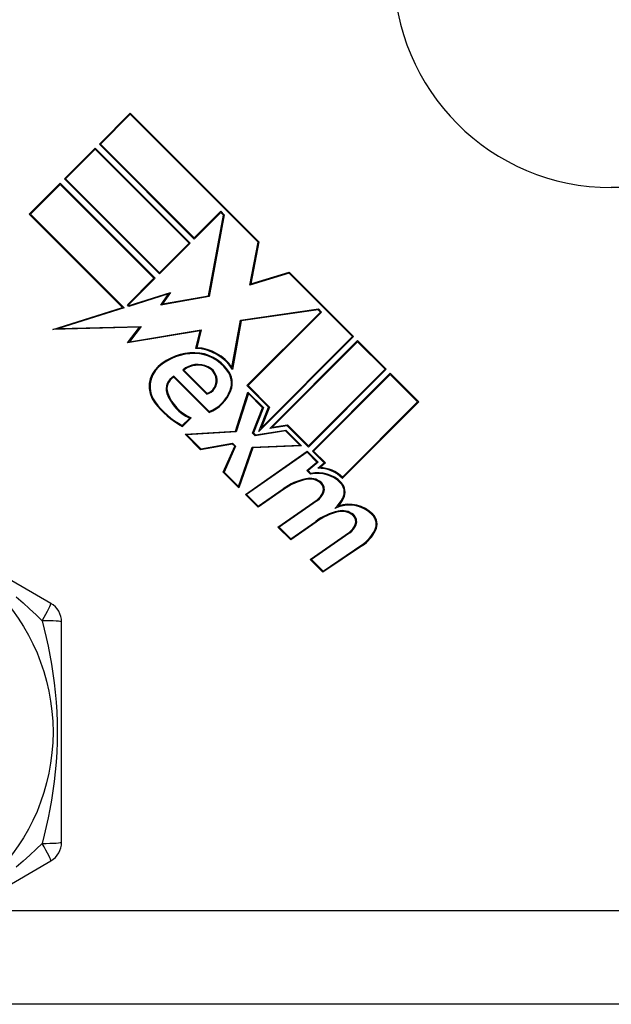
# Model space of a CAD drawing. Header units: inches. Extents: x 6 to 173, y 11 to 93.
# Tile 9 of 214: x 7.646 to 8.189, y 30.253 to 31.157. Entities that reach past the tile are written whole.
import ezdxf

# ---------------------------------------------------------------- set-up
doc = ezdxf.new("R2010")
doc.units = ezdxf.units.IN
doc.header["$MEASUREMENT"] = 0
doc.layers.add('Visible Edges(ANSI)', color=7, linetype='Continuous', lineweight=25)
doc.layers.add('Visible Tangent Edges(ANSI)', color=7, linetype='Continuous', lineweight=25)

msp = doc.modelspace()

# ---------------------------------------------------------------- linework, layer by layer
at = {"layer": 'Visible Edges(ANSI)'}
for p, q in [((7.71904, 31.04277), (7.74741, 31.07114)), ((7.74741, 31.07008), (7.7201, 31.04277)), ((7.74741, 31.07114), (7.86567, 30.95288)), ((7.86486, 30.95263), (7.74741, 31.07008)), ((7.80627, 30.95553), (7.71904, 31.04277)), ((7.7201, 31.04277), (7.80627, 30.95659)), ((7.68695, 31.01069), (7.71532, 31.03906)), ((7.71532, 31.038), (7.68801, 31.01069)), ((7.71532, 31.03906), (7.80256, 30.95182)), ((7.8015, 30.95182), (7.71532, 31.038)), ((7.6546, 30.97834), (7.68297, 31.00671)), ((7.68297, 31.00565), (7.65566, 30.97834)), ((7.68297, 31.00671), (7.77021, 30.91947)), ((7.76915, 30.91947), (7.68297, 31.00565)), ((7.77419, 30.92345), (7.68695, 31.01069)), ((7.68801, 31.01069), (7.77419, 30.92451)), ((8.23543, 31.00273), (8.18945, 31.00273)), ((7.74032, 30.89262), (7.6546, 30.97834)), ((7.65566, 30.97834), (7.74172, 30.89228)), ((7.80627, 30.95659), (7.83067, 30.98099)), ((7.83067, 30.97993), (7.80627, 30.95553)), ((7.83067, 30.98099), (7.83384, 30.97782)), ((7.83303, 30.97756), (7.83067, 30.97993)), ((7.81927, 30.90329), (7.83303, 30.97756)), ((7.83384, 30.97782), (7.81991, 30.90265)), ((7.77419, 30.92451), (7.8015, 30.95182)), ((7.80256, 30.95182), (7.77419, 30.92345)), ((7.85718, 30.91315), (7.86486, 30.95263)), ((7.86567, 30.95288), (7.85816, 30.91423)), ((7.8933, 30.92419), (7.85718, 30.91315)), ((7.85816, 30.91423), (7.89351, 30.92504)), ((7.95159, 30.86591), (7.8933, 30.92419)), ((7.89351, 30.92504), (7.95265, 30.86591)), ((7.74476, 30.89507), (7.76915, 30.91947)), ((7.77021, 30.91947), (7.74582, 30.89507)), ((7.74637, 30.89453), (7.78427, 30.90648)), ((7.78427, 30.90648), (7.77711, 30.89586)), ((7.78244, 30.90512), (7.74616, 30.89367)), ((7.7755, 30.89481), (7.78244, 30.90512)), ((7.81991, 30.90265), (7.7755, 30.89481)), ((7.77711, 30.89586), (7.81927, 30.90329)), ((7.67621, 30.87241), (7.74032, 30.89262)), ((7.74172, 30.89228), (7.68152, 30.8733)), ((7.74616, 30.89367), (7.74476, 30.89507)), ((7.74582, 30.89507), (7.74637, 30.89453)), ((7.84872, 30.88102), (7.92027, 30.89138)), ((7.92001, 30.89059), (7.84936, 30.88036)), ((7.85467, 30.82096), (7.92215, 30.88844)), ((7.92321, 30.88844), (7.85573, 30.82096)), ((7.92215, 30.88844), (7.92001, 30.89059)), ((7.92027, 30.89138), (7.92321, 30.88844)), ((7.84087, 30.83765), (7.84872, 30.88102)), ((7.84936, 30.88036), (7.84128, 30.83568)), ((7.75579, 30.87449), (7.67621, 30.87241)), ((7.68152, 30.8733), (7.75733, 30.87528)), ((7.74501, 30.86018), (7.75579, 30.87449)), ((7.81171, 30.87134), (7.74501, 30.86018)), ((7.75733, 30.87528), (7.74674, 30.86123)), ((7.74674, 30.86123), (7.81272, 30.87227)), ((7.80764, 30.855), (7.81171, 30.87134)), ((7.81272, 30.87227), (7.80859, 30.85571)), ((7.95265, 30.86591), (7.86557, 30.77883)), ((7.86764, 30.78196), (7.95159, 30.86591)), ((7.87575, 30.78158), (7.95636, 30.86219)), ((7.95636, 30.86113), (7.87791, 30.78269)), ((7.95636, 30.86219), (7.98261, 30.83594)), ((7.98155, 30.83594), (7.95636, 30.86113)), ((7.81772, 30.81309), (7.79561, 30.8352)), ((7.79673, 30.83515), (7.81794, 30.81393)), ((7.91115, 30.76554), (7.98155, 30.83594)), ((7.98261, 30.83594), (7.91115, 30.76448)), ((7.8198, 30.79617), (7.78745, 30.82852)), ((7.78759, 30.82943), (7.81998, 30.79705)), ((7.91486, 30.76077), (7.98632, 30.83223)), ((7.98632, 30.83117), (7.91592, 30.76077)), ((7.98632, 30.83223), (8.01257, 30.80598)), ((8.01151, 30.80598), (7.98632, 30.83117)), ((7.87455, 30.80107), (7.85467, 30.82096)), ((7.85573, 30.82096), (7.87544, 30.80125)), ((7.84419, 30.7792), (7.8556, 30.81499)), ((7.85594, 30.81359), (7.84475, 30.77848)), ((7.8556, 30.81499), (7.86991, 30.80068)), ((7.86903, 30.8005), (7.85594, 30.81359)), ((7.85969, 30.77736), (7.86903, 30.8005)), ((7.86991, 30.80068), (7.86057, 30.77754)), ((7.86557, 30.77883), (7.87455, 30.80107)), ((7.87544, 30.80125), (7.86764, 30.78196)), ((8.01257, 30.80598), (7.9423, 30.73571)), ((7.94231, 30.73678), (8.01151, 30.80598)), ((7.79526, 30.78436), (7.80205, 30.79114)), ((7.80336, 30.79139), (7.7954, 30.78344)), ((7.79779, 30.77628), (7.84419, 30.7792)), ((7.89021, 30.77932), (7.86216, 30.77488)), ((7.86242, 30.77568), (7.89047, 30.78012)), ((7.89154, 30.78409), (7.87575, 30.78158)), ((7.87791, 30.78269), (7.8918, 30.78489)), ((7.90318, 30.76635), (7.89021, 30.77932)), ((7.89047, 30.78012), (7.90492, 30.76567)), ((7.91115, 30.76448), (7.89154, 30.78409)), ((7.8918, 30.78489), (7.91115, 30.76554)), ((7.81211, 30.76196), (7.79779, 30.77628)), ((7.84475, 30.77848), (7.79949, 30.77564)), ((7.79949, 30.77564), (7.81236, 30.76277)), ((7.86216, 30.77488), (7.85969, 30.77736)), ((7.86057, 30.77754), (7.86242, 30.77568)), ((7.84128, 30.76726), (7.81211, 30.76196)), ((7.81236, 30.76277), (7.84153, 30.76807)), ((7.83279, 30.74128), (7.8434, 30.76514)), ((7.84429, 30.76531), (7.83369, 30.74144)), ((7.8434, 30.76514), (7.84128, 30.76726)), ((7.84153, 30.76807), (7.84429, 30.76531)), ((7.8468, 30.72833), (7.85946, 30.76444)), ((7.86, 30.76371), (7.84711, 30.72696)), ((7.85946, 30.76444), (7.90318, 30.76635)), ((7.90492, 30.76567), (7.86, 30.76371)), ((7.85321, 30.72086), (7.90998, 30.76061)), ((7.90989, 30.75964), (7.85437, 30.72076)), ((7.91892, 30.75061), (7.90989, 30.75964)), ((7.90998, 30.76061), (7.92003, 30.75056)), ((7.92573, 30.7499), (7.91486, 30.76077)), ((7.91592, 30.76077), (7.92684, 30.74985)), ((7.90969, 30.74286), (7.91892, 30.75061)), ((7.92003, 30.75056), (7.9108, 30.74282)), ((7.91982, 30.74494), (7.92573, 30.7499)), ((7.92684, 30.74985), (7.92187, 30.74567)), ((7.84711, 30.72696), (7.83279, 30.74128)), ((7.83369, 30.74144), (7.8468, 30.72833)), ((7.91313, 30.73943), (7.90969, 30.74286)), ((7.9108, 30.74282), (7.91337, 30.74025)), ((7.88827, 30.72557), (7.86488, 30.70919)), ((7.86496, 30.71017), (7.88784, 30.72619)), ((7.67449, 30.62093), (7.49929, 30.72208)), ((7.86488, 30.70919), (7.85321, 30.72086)), ((7.85437, 30.72076), (7.86496, 30.71017)), ((7.88317, 30.6909), (7.91904, 30.71601)), ((7.91947, 30.7154), (7.88433, 30.6908)), ((7.89484, 30.67923), (7.88317, 30.6909)), ((7.88433, 30.6908), (7.89493, 30.68021)), ((7.91823, 30.69561), (7.89484, 30.67923)), ((7.89493, 30.68021), (7.9178, 30.69622)), ((7.91286, 30.66121), (7.94874, 30.68632)), ((7.94917, 30.68571), (7.91403, 30.6611)), ((7.96072, 30.67395), (7.92453, 30.64954)), ((7.92462, 30.65051), (7.9603, 30.67457)), ((7.92453, 30.64954), (7.91286, 30.66121)), ((7.91403, 30.6611), (7.92462, 30.65051)), ((7.68433, 30.40158), (7.68433, 30.60388)), ((7.49929, 30.28338), (7.67449, 30.38453)), ((8.90345, 30.25273), (7.32545, 30.25273))]:
    msp.add_line(p, q, dxfattribs=at)
msp.add_circle((7.48945, 30.50273), 0.18701, dxfattribs=at)
for centre, radius, start, end in [((8.18945, 31.20273), 0.2, 180, 270), ((7.80632, 30.81377), 0.04125, 32.07905, 88.17854), ((7.80632, 30.81377), 0.042, 34.6582, 86.91395), ((7.80614, 30.80136), 0.04976, 89.16843, 131.56465), ((7.80614, 30.80136), 0.04901, 89.16843, 131.56465), ((7.80632, 30.81377), 0.0366, 35.36041, 89.16843), ((7.80632, 30.81377), 0.03735, 35.40854, 89.16843), ((7.78949, 30.82014), 0.02466, 131.56465, 216.56052), ((7.78949, 30.82014), 0.02391, 131.56465, 216.56052), ((7.80966, 30.8186), 0.02175, 64.37968, 130.22603), ((7.80966, 30.8186), 0.021, 64.37968, 127.99755), ((7.81282, 30.82519), 0.01369, 6.16516, 64.37968), ((7.81282, 30.82519), 0.01444, 6.16516, 64.37968), ((7.82223, 30.82318), 0.01825, 338.84447, 40.17574), ((7.82223, 30.82318), 0.019, 338.84447, 40.08017), ((7.79318, 30.81797), 0.01275, 115.99073, 199.67838), ((7.79318, 30.81797), 0.012, 118.52609, 199.67838), ((7.81456, 30.82538), 0.01268, 284.42104, 6.16516), ((7.81456, 30.82538), 0.01193, 286.45471, 6.16516), ((7.80708, 30.82904), 0.03525, 291.15553, 338.84447), ((7.80708, 30.82904), 0.0345, 291.96432, 338.84447), ((7.818, 30.82685), 0.03911, 199.67838, 245.92418), ((7.818, 30.82685), 0.03836, 199.67838, 247.56091), ((7.83064, 30.85066), 0.07589, 216.56052, 242.33425), ((7.83064, 30.85066), 0.07514, 216.56052, 241.91414), ((7.92065, 30.71495), 0.03, 43.79525, 91.5849), ((7.92065, 30.71495), 0.03075, 45.22218, 87.73389), ((7.92161, 30.67796), 0.05887, 102.59924, 125), ((7.92161, 30.67796), 0.05813, 102.59924, 125), ((7.91237, 30.71932), 0.0165, 51.03001, 102.59924), ((7.91237, 30.71932), 0.01575, 51.03001, 102.59924), ((7.91981, 30.71095), 0.02925, 44.47765, 103.21233), ((7.91981, 30.71095), 0.03, 44.47765, 102.41137), ((7.91755, 30.72573), 0.0075, 338.55712, 51.03001), ((7.91755, 30.72573), 0.00825, 338.55712, 51.03001), ((7.93218, 30.7231), 0.01192, 331.9928, 44.47765), ((7.93218, 30.7231), 0.01267, 331.9928, 44.47765), ((7.91022, 30.72861), 0.01537, 305, 338.55712), ((7.91022, 30.72861), 0.01613, 305, 338.55712), ((7.91158, 30.73405), 0.03525, 312.77691, 331.9928), ((7.91158, 30.73405), 0.036, 318.6169, 331.9928), ((7.94856, 30.68122), 0.02995, 44.6788, 115.8136), ((7.94856, 30.68122), 0.0307, 44.6788, 108.95078), ((7.95226, 30.64848), 0.05887, 103.55241, 125.82038), ((7.95226, 30.64848), 0.05812, 103.55841, 125.82565), ((7.94207, 30.68962), 0.0165, 51.10268, 102.63011), ((7.94207, 30.68962), 0.01575, 51.10268, 102.60833), ((7.94725, 30.69604), 0.0075, 338.54875, 51.10268), ((7.94725, 30.69604), 0.00825, 338.54875, 51.10268), ((7.96105, 30.69358), 0.01237, 333.47479, 44.6788), ((7.96105, 30.69358), 0.01313, 333.47479, 44.6788), ((7.93992, 30.69892), 0.01538, 304.9922, 338.54875), ((7.93992, 30.69892), 0.01613, 305.00762, 338.54875), ((7.94059, 30.70379), 0.03525, 304, 333.47479), ((7.94059, 30.70379), 0.036, 304, 333.47479), ((7.66465, 30.60388), 0.01969, 0, 60), ((7.66465, 30.40158), 0.01969, 300, 0)]:
    msp.add_arc(centre, radius, start, end, dxfattribs=at)
at = {"layer": 'Visible Tangent Edges(ANSI)'}
msp.add_line((7.59516, 30.33873), (8.412, 30.33873), dxfattribs=at)
at = {"layer": 'Visible Tangent Edges(ANSI)', "flags": 128}
for points in [[(7.64272, 30.62678), (7.64896, 30.62133), (7.65501, 30.61586), (7.66087, 30.6104), (7.66655, 30.60498)], [(7.66655, 30.60498), (7.66841, 30.59736), (7.6702, 30.58956), (7.67191, 30.58158), (7.67352, 30.57343), (7.675, 30.56512), (7.67634, 30.55666), (7.67752, 30.54803), (7.67852, 30.53925), (7.67932, 30.53031), (7.67991, 30.5212), (7.68027, 30.51198), (7.68039, 30.50269), (7.68027, 30.4934), (7.67991, 30.48418), (7.67931, 30.47508), (7.67851, 30.46612), (7.67751, 30.45735), (7.67633, 30.44874), (7.675, 30.44029), (7.67352, 30.43201), (7.67192, 30.42389), (7.67021, 30.41591), (7.66841, 30.40811), (7.66655, 30.40048)], [(7.66655, 30.40048), (7.66088, 30.39506), (7.65502, 30.38961), (7.64897, 30.38414), (7.64271, 30.37867)]]:
    msp.add_lwpolyline(points, dxfattribs=at)
at = {"layer": 'Visible Tangent Edges(ANSI)'}
for centre, major_axis, start_param, end_param in [((7.66465, 30.60388), (0.00984, 0.01705), 4.809173, 6.283185), ((7.66465, 30.60388), (0.01969, 0), 0, 1.474012), ((7.66465, 30.40158), (0.01969, 0), 4.809173, 6.283185), ((7.66465, 30.40158), (0.00984, -0.01705), 0, 1.474012)]:
    msp.add_ellipse(centre, major_axis=major_axis, ratio=0.056054, start_param=start_param, end_param=end_param, dxfattribs=at)

doc.saveas('drawing.dxf')
